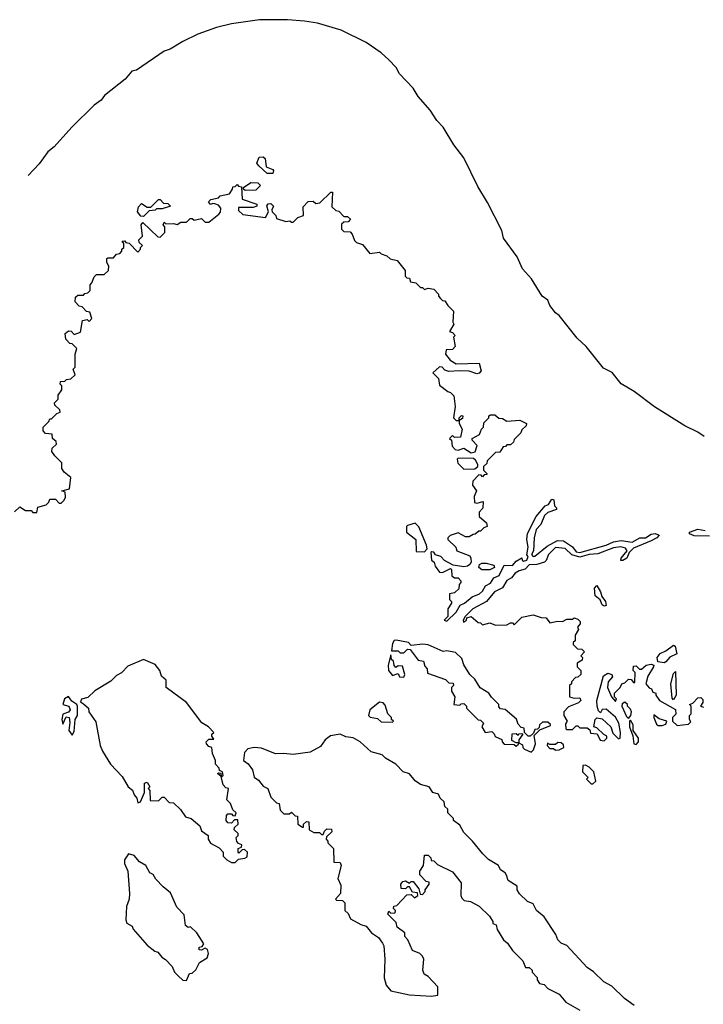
# Model space of a CAD drawing. Extents: x 2470790 to 2659118, y 702284 to 849036.
# Tile 113 of 154: x 2560034 to 2563684, y 794674 to 799931. Entities that reach past the tile are written whole.
import ezdxf

# ---------------------------------------------------------------- set-up
doc = ezdxf.new("R2010")
doc.units = 0

msp = doc.modelspace()

# ---------------------------------------------------------------- linework, layer by layer
at = {"layer": '0CON10XD'}
for points in [[(2563689.2, 797705), (2563655, 797728.8), (2563585, 797762.8), (2563424.4, 797864.4), (2563315, 797945.3), (2563245.6, 797985.6), (2563197.4, 798047.4), (2563150.9, 798070.9), (2563059.1, 798185), (2563010.8, 798230.8), (2562915, 798351.3), (2562895.5, 798365), (2562865.2, 798405.2), (2562855, 798432.7), (2562824.4, 798454.4), (2562767.8, 798547.8), (2562719.6, 798599.6), (2562690.8, 798665), (2562618.2, 798765), (2562608.8, 798805), (2562531.3, 798955), (2562479.6, 799039.6), (2562405, 799192.5), (2562353, 799263), (2562295, 799357.3), (2562261.5, 799391.5), (2562226.7, 799446.7), (2562161.2, 799521.2), (2562135.9, 799565), (2562061.4, 799641.4), (2562045, 799674.5), (2562005.8, 799715.8), (2561965, 799753.1), (2561885, 799809.3), (2561750, 799875), (2561625, 799911.2), (2561555, 799923.3), (2561465, 799930.5), (2561315, 799930.6), (2561165, 799908.2), (2561085, 799889.2), (2560985, 799853.2), (2560905, 799814.2), (2560837.4, 799772.6), (2560805, 799762.5), (2560658.5, 799661.5), (2560632.7, 799655), (2560597.7, 799612.3), (2560486.7, 799525), (2560468.5, 799501.5), (2560432, 799475), (2560312.9, 799357.1), (2560218, 799252), (2560184.8, 799225.2), (2560138.7, 799161.3), (2560079, 799099.2)], [(2561385, 799110), (2561355, 799110), (2561310.7, 799150.7), (2561300, 799165), (2561313.6, 799196.4), (2561335, 799197.5), (2561345, 799190), (2561350, 799145), (2561385, 799130), (2561390, 799125), (2561385, 799110)], [(2560278.3, 797381.7), (2560277.5, 797407.5), (2560260, 797415), (2560300, 797425), (2560307, 797487), (2560272.5, 797515), (2560260, 797535), (2560260, 797565), (2560221.7, 797601.7), (2560206.7, 797625), (2560207.5, 797642.5), (2560230, 797665), (2560228.3, 797678.3), (2560210, 797695), (2560208.3, 797718.3), (2560171.7, 797721.7), (2560160, 797735), (2560160, 797755), (2560190, 797785), (2560195, 797800), (2560205, 797800), (2560231.7, 797828.3), (2560250, 797835), (2560248.3, 797848.3), (2560221.7, 797871.7), (2560220, 797885), (2560240, 797905), (2560240, 797925), (2560260, 797955), (2560260, 797975), (2560250, 797985), (2560251.7, 797998.3), (2560275, 798000), (2560285, 798010), (2560307, 798013), (2560330, 798035), (2560320, 798065), (2560330, 798075), (2560330, 798145), (2560340, 798175), (2560315, 798200), (2560301.7, 798201.7), (2560280, 798225), (2560277.5, 798255), (2560295, 798270), (2560308.3, 798268.3), (2560325, 798250), (2560358.3, 798261.7), (2560370, 798325), (2560395, 798330), (2560405, 798320), (2560420, 798335), (2560408.3, 798368.3), (2560391.7, 798371.7), (2560368.3, 798398.3), (2560351.7, 798401.7), (2560330, 798425), (2560331.7, 798448.3), (2560345, 798460), (2560375, 798460), (2560381.7, 798468.3), (2560398.3, 798471.7), (2560410, 798485), (2560410, 798515), (2560420, 798525), (2560431.7, 798558.3), (2560445, 798570), (2560485, 798570), (2560508.3, 798591.7), (2560510, 798615), (2560500, 798635), (2560500, 798655), (2560505, 798660), (2560535, 798660), (2560551.7, 798678.3), (2560568.3, 798681.7), (2560580, 798695), (2560580, 798705), (2560590, 798715), (2560590, 798735), (2560581.7, 798748.3), (2560595, 798750), (2560601.7, 798741.7), (2560618.3, 798738.3), (2560665, 798690), (2560680, 798705), (2560680, 798715), (2560690, 798725), (2560671.7, 798741.7), (2560670, 798755), (2560690, 798775), (2560682.5, 798835), (2560691.7, 798848.3), (2560771.7, 798771.7), (2560785, 798770), (2560810, 798795), (2560810, 798825), (2560800, 798835), (2560805, 798850), (2560815, 798840), (2560855, 798842.5), (2560875, 798837.5), (2560895, 798850), (2560925, 798850), (2560945, 798870), (2560955, 798870), (2560965, 798860), (2561005, 798870), (2561025, 798850), (2561045, 798850), (2561098.3, 798891.7), (2561107, 798903), (2561107.5, 798925), (2561095, 798940), (2561077, 798947), (2561065, 798950), (2561053, 798943), (2561041.7, 798958.3), (2561055, 798970), (2561095, 798980), (2561105, 798990), (2561155, 799000), (2561170, 799025), (2561171.7, 799038.3), (2561185, 799040), (2561195, 799050), (2561201.7, 799041.7), (2561218.3, 799038.3), (2561221.7, 798971.7), (2561300, 798945), (2561300, 798935), (2561281.7, 798928.3), (2561201.7, 798928.3), (2561201.7, 798911.7), (2561225, 798890), (2561346.2, 798873.8), (2561362.5, 798905), (2561353, 798937), (2561361.7, 798948.3), (2561375, 798950), (2561390, 798935), (2561380, 798915), (2561382.5, 798905), (2561402.5, 798885), (2561405, 798870), (2561455, 798852.5), (2561477, 798857), (2561485, 798850), (2561495, 798850), (2561520, 798875), (2561550, 798885), (2561548.3, 798931.7), (2561575, 798960), (2561601.7, 798961.7), (2561615, 798950), (2561637, 798953), (2561695, 799010), (2561705, 799010), (2561701.7, 798931.7), (2561721.7, 798911.7), (2561738.3, 798908.3), (2561765, 798880), (2561785, 798880), (2561800, 798865), (2561788.3, 798851.7), (2561765, 798850), (2561751.7, 798838.3), (2561751.7, 798811.7), (2561765, 798800), (2561798.3, 798798.3), (2561810, 798785), (2561821.7, 798751.7), (2561831.7, 798741.7), (2561865, 798730), (2561903, 798683), (2561955, 798690), (2561965, 798680), (2561995, 798670), (2562013, 798653), (2562050, 798645), (2562091.7, 798591.7), (2562091.7, 798561.7), (2562101.7, 798551.7), (2562115, 798550), (2562121.7, 798531.7), (2562150, 798525), (2562175, 798500), (2562185, 798500), (2562195, 798490), (2562215, 798497.5), (2562245, 798492.5), (2562270, 798465), (2562270, 798455), (2562281.7, 798441.7), (2562291.7, 798431.7), (2562305, 798430), (2562320, 798405), (2562350, 798375), (2562347.5, 798315), (2562352.5, 798305), (2562330, 798265), (2562345, 798260), (2562360, 798245), (2562350, 798235), (2562360, 798185), (2562345, 798170), (2562311.7, 798168.3), (2562307.5, 798145), (2562332.3, 798112.3), (2562365, 798093.3), (2562487, 798097), (2562497.5, 798055), (2562487, 798043), (2562475, 798040), (2562435, 798053.8), (2562380, 798055), (2562325, 798052.5), (2562305, 798060), (2562290, 798075), (2562275, 798077.5), (2562240, 798045), (2562270, 798015), (2562275, 797980), (2562320, 797945), (2562335, 797940), (2562351.7, 797921.7), (2562360, 797865), (2562350, 797805), (2562365, 797790), (2562380, 797790), (2562380, 797805), (2562393, 797817), (2562400, 797815), (2562398.3, 797801.7), (2562380, 797790), (2562380, 797775), (2562397.5, 797745), (2562388.3, 797701.7), (2562355, 797700), (2562345, 797710), (2562330, 797695), (2562340, 797685), (2562343, 797653), (2562360, 797635), (2562375, 797632.5), (2562405, 797642.5), (2562445, 797617.5), (2562466.4, 797623.6), (2562476.4, 797656.4), (2562450, 797685), (2562450, 797695), (2562490, 797715), (2562500, 797745), (2562510, 797755), (2562511.7, 797778.3), (2562540, 797805), (2562540, 797815), (2562548.3, 797821.7), (2562571.7, 797821.7), (2562593, 797803), (2562611.7, 797801.7), (2562635, 797787.5), (2562705, 797792.5), (2562740, 797775), (2562738.3, 797761.7), (2562715, 797740), (2562710, 797725), (2562675, 797690), (2562670, 797675), (2562655, 797660), (2562635, 797660), (2562628.3, 797651.7), (2562615, 797650), (2562598.3, 797621.7), (2562575, 797620), (2562530, 797575), (2562528.3, 797561.7), (2562510, 797545), (2562510, 797525), (2562528.3, 797508.3), (2562528.3, 797501.7), (2562515, 797500), (2562505, 797490), (2562498.3, 797498.3), (2562485, 797500), (2562453, 797467), (2562452.5, 797445), (2562472.5, 797415), (2562460, 797385), (2562463, 797353), (2562475, 797350), (2562508.3, 797358.3), (2562507.5, 797322.5), (2562488.3, 797301.7), (2562488.3, 797278.3), (2562527.5, 797245), (2562530, 797225), (2562511.7, 797218.3), (2562495, 797200), (2562485, 797200), (2562467, 797183), (2562455, 797182.5), (2562435, 797170), (2562415, 797170), (2562375, 797190), (2562333, 797177), (2562320, 797165), (2562320, 797155), (2562362.5, 797115), (2562367.5, 797095), (2562438.3, 797068.3), (2562442.5, 797055), (2562444, 797035), (2562437.8, 797022.2), (2562425, 797012.5), (2562405, 797009.4), (2562348.3, 797018.3), (2562303.3, 797043.3), (2562283.6, 797063.6), (2562253.6, 797073.6), (2562245, 797087.5), (2562235, 797090), (2562230, 797085), (2562232.5, 797045), (2562247.5, 797035), (2562253.3, 797013.3), (2562275, 796980), (2562291.7, 796978.3), (2562335, 797000), (2562340, 796995), (2562341.7, 796961.7), (2562355, 796950), (2562375, 796950), (2562390, 796935), (2562390, 796925), (2562380, 796915), (2562378.3, 796891.7), (2562355, 796870), (2562330, 796865), (2562330, 796835), (2562340, 796825), (2562340, 796815), (2562320, 796785), (2562320, 796745), (2562300, 796725), (2562315, 796720), (2562365, 796767.5), (2562386.2, 796803.8), (2562410, 796815), (2562450.3, 796849.7), (2562488.8, 796865), (2562505, 796878.8), (2562521.7, 796908.3), (2562548.6, 796921.4), (2562565, 796951.2), (2562595, 796963.8), (2562621.7, 797018.3), (2562665, 797016), (2562685, 797038.8), (2562715, 797057.5), (2562717.5, 797045), (2562725, 797040), (2562742.5, 797045), (2562750, 797065), (2562742.5, 797072.5), (2562750, 797115), (2562741.4, 797155), (2562745, 797187.5), (2562791.2, 797278.8), (2562840, 797335), (2562858.3, 797341.7), (2562875, 797370), (2562887, 797367), (2562890, 797335), (2562900, 797325), (2562900, 797315), (2562855, 797300), (2562837, 797283), (2562816.7, 797235), (2562792, 797208), (2562782, 797165), (2562778, 797095), (2562766.7, 797075), (2562775, 797064), (2562785, 797066.2), (2562851.1, 797118.9), (2562905, 797149.5), (2562938.2, 797148.2), (2562985.4, 797115.4), (2563005, 797090), (2563025, 797085.7), (2563165.4, 797124.6), (2563205, 797143.5), (2563245, 797149.1), (2563305, 797141.5), (2563345, 797164.5), (2563375, 797164.3), (2563405, 797184.5), (2563427.3, 797187.3), (2563448.3, 797178.3), (2563436.7, 797165), (2563405, 797147.3), (2563311.5, 797108.5), (2563288.8, 797085), (2563275.7, 797055), (2563255, 797042.5), (2563243.3, 797043.3), (2563246.2, 797055), (2563278, 797095), (2563269.1, 797109.1), (2563244.6, 797115.4), (2563205, 797110), (2563121.1, 797078.9), (2563074.3, 797075.7), (2563025, 797061.1), (2562982.6, 797072.6), (2562947.1, 797107.1), (2562895, 797111.9), (2562858, 797075), (2562846.1, 797043.9)], [(2561238.3, 799018.3), (2561230, 799025), (2561230, 799035), (2561268.3, 799061.7), (2561305, 799060), (2561320, 799045), (2561295, 799020), (2561238.3, 799018.3)], [(2560695, 798880), (2560681.7, 798881.7), (2560662.5, 798905), (2560668.3, 798931.7), (2560685, 798950), (2560715, 798930), (2560735, 798930), (2560775, 798970), (2560785, 798970), (2560801.7, 798951.7), (2560825, 798950), (2560840, 798935), (2560795, 798920), (2560765, 798920), (2560757, 798913), (2560725, 798910), (2560695, 798880)], [(2562405, 797530), (2562465, 797532.5), (2562480, 797545), (2562480, 797555), (2562468.3, 797578.3), (2562457, 797587), (2562375, 797590), (2562370, 797585), (2562373, 797563), (2562405, 797530)], [(2560007, 797303), (2560035, 797330), (2560065, 797310), (2560095, 797310), (2560105, 797300), (2560125, 797300), (2560131.7, 797328.3), (2560175, 797340), (2560190, 797355), (2560195, 797370), (2560225, 797370), (2560245, 797350), (2560255, 797350), (2560272.5, 797365), (2560278.3, 797381.7)], [(2562195, 797090), (2562210, 797105), (2562206.7, 797125), (2562165, 797222.5), (2562145, 797242.5), (2562105, 797230), (2562100, 797225), (2562100, 797195), (2562150, 797155), (2562151.7, 797091.7), (2562195, 797090)], [(2563717.4, 797172.6), (2563635, 797175.4), (2563610, 797185), (2563610, 797195), (2563655, 797210.4), (2563695, 797202.5)], [(2562846.1, 797043.9), (2562835.9, 797034.1), (2562795, 797022), (2562755, 797020.8), (2562733.1, 796996.9), (2562701.7, 796988.3), (2562680, 796975), (2562659.4, 796950.6), (2562635, 796936.2), (2562612.1, 796897.9), (2562568.8, 796875), (2562525.8, 796824.2), (2562454, 796785), (2562413.3, 796745), (2562402.5, 796725), (2562403, 796713), (2562420, 796725), (2562422.5, 796737.5), (2562445, 796743.3), (2562481.7, 796711.7), (2562495, 796710), (2562505, 796700), (2562545, 796710), (2562575, 796697.5), (2562635, 796700), (2562655, 796710), (2562665, 796710), (2562675, 796700), (2562715, 796740), (2562775, 796752.5), (2562818.3, 796738.3), (2562845, 796737.5), (2562865, 796710), (2562905, 796720), (2562931.7, 796718.3), (2562955, 796730), (2562985, 796730), (2562995, 796737.5), (2563015, 796730), (2563026.7, 796716.7), (2563027.5, 796705), (2563012.5, 796687.5), (2563017.5, 796675), (2563000, 796645), (2563000, 796615), (2562990, 796605), (2562990, 796595), (2563011.7, 796571.7), (2563035, 796570), (2563050, 796555), (2563030, 796535), (2563040, 796525), (2563038.3, 796511.7), (2563010, 796495), (2563010, 796475), (2563030, 796455), (2563030, 796435), (2563015, 796420), (2563001.7, 796418.3), (2562980, 796395), (2562980, 796385), (2562970, 796375), (2562970, 796315), (2562995, 796307.5), (2563025, 796310), (2563030, 796295), (2563017, 796283), (2562965, 796262.5), (2562940, 796235), (2562940, 796215), (2562957.5, 796185), (2562948.3, 796171.7), (2562950, 796145), (2562955, 796140), (2562985, 796140), (2563005, 796160), (2563015, 796160), (2563025, 796150), (2563065, 796150), (2563078.3, 796138.3), (2563081.7, 796121.7), (2563118.3, 796118.3), (2563133.6, 796083.6), (2563155, 796080), (2563170, 796095), (2563170, 796105), (2563153.3, 796113.3), (2563115, 796150), (2563100, 796155), (2563107.5, 796195), (2563115, 796202.5), (2563145, 796197.5), (2563190, 796155), (2563201.7, 796121.7), (2563231.7, 796091.7), (2563240, 796095), (2563242.5, 796125), (2563232.5, 796175), (2563216.1, 796206.1), (2563165, 796250), (2563145, 796247.5), (2563135, 796230), (2563125, 796240), (2563116.7, 796265), (2563116.2, 796295), (2563152, 796428), (2563175, 796440.8), (2563196.2, 796435), (2563198.8, 796421.2), (2563176.7, 796395), (2563172.5, 796365), (2563193.3, 796315), (2563215, 796290), (2563220, 796305), (2563210, 796315), (2563210, 796335), (2563240, 796365), (2563250, 796385), (2563265, 796390), (2563285, 796410), (2563298.3, 796408.3), (2563311.7, 796391.7), (2563318.3, 796391.7), (2563320, 796445), (2563310, 796455), (2563311.7, 796478.3), (2563325, 796480), (2563343, 796463), (2563355, 796462.5), (2563380, 796485), (2563405, 796490), (2563420, 796485), (2563417.5, 796475), (2563387.5, 796425), (2563377.5, 796385), (2563395, 796362.5), (2563408.3, 796358.3), (2563415, 796340), (2563430, 796335), (2563430, 796325), (2563450, 796295), (2563535, 796247.5), (2563537.5, 796222.5), (2563520, 796205), (2563520, 796185), (2563545, 796162.5), (2563605, 796170), (2563618.3, 796181.7), (2563610, 796195), (2563610, 796215), (2563620, 796225), (2563620, 796265), (2563610, 796275), (2563628.3, 796281.7), (2563655, 796310), (2563671.7, 796311.7), (2563681.7, 796301.7), (2563682.5, 796285), (2563670, 796265), (2563685, 796260)], [(2562502.5, 796992.5), (2562486.2, 797005), (2562488.8, 797021.2), (2562501.7, 797028.3), (2562525, 797029.2), (2562565, 797018.8), (2562570, 797005), (2562545, 796994), (2562502.5, 796992.5)], [(2563155, 796798.8), (2563145, 796806.2), (2563133, 796833), (2563107.5, 796855), (2563102.5, 796895), (2563115, 796910), (2563135.5, 796875.5), (2563141.7, 796851.7), (2563162, 796825), (2563165, 796802.5), (2563155, 796798.8)], [(2562765, 796020), (2562777, 796033), (2562787.5, 796065), (2562781.7, 796108.3), (2562811.7, 796138.3), (2562868.3, 796161.7), (2562868.3, 796168.3), (2562855, 796180), (2562825, 796180), (2562810, 796165), (2562808.3, 796151.7), (2562798.3, 796141.7), (2562785, 796140), (2562778.3, 796121.7), (2562760, 796105), (2562750, 796105), (2562730, 796125), (2562728.3, 796148.3), (2562711.7, 796151.7), (2562695, 796170), (2562686.4, 796196.4), (2562627, 796247), (2562601.7, 796251.7), (2562592.5, 796262.5), (2562592.5, 796275), (2562553.3, 796313.3), (2562540, 796335), (2562493.3, 796363.3), (2562465, 796410), (2562437.5, 796435), (2562406.4, 796486.4), (2562395, 796520), (2562361.7, 796551.7), (2562315, 796560), (2562295, 796557.5), (2562215, 796593.3), (2562186.4, 796596.4), (2562125, 796590), (2562110, 796605), (2562045, 796617.5), (2562033.6, 796616.4), (2562025, 796600), (2562020, 796560), (2562055, 796560), (2562065, 796550), (2562085, 796550), (2562105, 796570), (2562118.3, 796568.3), (2562161.7, 796511.7), (2562190, 796505), (2562198.3, 796478.3), (2562210, 796465), (2562211.7, 796441.7), (2562307, 796407), (2562325, 796390), (2562348.3, 796388.3), (2562350, 796375), (2562340, 796365), (2562340, 796345), (2562357.5, 796315), (2562352.5, 796275), (2562385, 796270), (2562391.7, 796278.3), (2562405, 796280), (2562420, 796265), (2562420, 796255), (2562481.7, 796191.7), (2562495, 796190), (2562510, 796175), (2562502.5, 796155), (2562520, 796125), (2562555, 796130), (2562568.3, 796118.3), (2562573.6, 796103.6), (2562608.3, 796088.3), (2562610, 796075), (2562621.7, 796061.7), (2562675, 796060), (2562685, 796052.5), (2562698.3, 796061.7), (2562700, 796070), (2562685, 796070), (2562661.7, 796081.7), (2562663, 796117), (2562685, 796120), (2562695, 796110), (2562701.7, 796118.3), (2562715, 796120), (2562720, 796115), (2562700, 796085), (2562700, 796070), (2562718.3, 796058.3), (2562720, 796045), (2562730, 796035), (2562765, 796020)], [(2563475, 796496.2), (2563441.2, 796501.2), (2563438, 796525), (2563454.2, 796545.8), (2563485, 796560), (2563525, 796591.2), (2563533.3, 796585), (2563542.5, 796545), (2563505, 796527.5), (2563485, 796501.2), (2563475, 796496.2)], [(2561185, 795430), (2561201.7, 795448.3), (2561237, 795453), (2561248.3, 795461.7), (2561250, 795485), (2561235, 795500), (2561221.7, 795498.3), (2561205, 795480), (2561200, 795485), (2561200, 795505), (2561218.3, 795511.7), (2561220, 795525), (2561201.7, 795531.7), (2561193, 795543), (2561190, 795565), (2561200, 795575), (2561200, 795585), (2561180, 795605), (2561181.7, 795618.3), (2561200, 795635), (2561198.3, 795658.3), (2561181.7, 795658.3), (2561165, 795640), (2561145, 795642.5), (2561137.5, 795655), (2561138.3, 795681.7), (2561145, 795690), (2561165, 795690), (2561171.7, 795681.7), (2561185, 795680), (2561190, 795695), (2561171.7, 795711.7), (2561160, 795745), (2561140, 795765), (2561150, 795825), (2561135, 795830), (2561120, 795845), (2561110, 795890), (2561090, 795905), (2561095, 795910), (2561108.3, 795908.3), (2561110, 795890), (2561115, 795890), (2561120, 795895), (2561117.5, 795915), (2561101.7, 795921.7), (2561100, 795935), (2561080, 795955), (2561080, 795975), (2561063, 796013), (2561060, 796045), (2561045, 796050), (2561032.5, 796065), (2561030, 796075), (2561045, 796090), (2561070, 796090), (2561060, 796105), (2561060, 796115), (2561070, 796125), (2561042.5, 796155), (2561007.1, 796177.1), (2560924.2, 796285), (2560815.7, 796365), (2560815.6, 796405), (2560791.1, 796425), (2560782.2, 796455), (2560757.2, 796487.2), (2560695, 796515.4), (2560611.2, 796478.8), (2560577.2, 796442.8), (2560551.7, 796428.3), (2560521, 796399), (2560435, 796347.5), (2560397.5, 796312.5), (2560365, 796302.5), (2560358.3, 796288.3), (2560375, 796277.5), (2560402.5, 796255), (2560403.3, 796235), (2560441.7, 796181.7), (2560464.3, 796055), (2560476.2, 796025), (2560518.8, 795955), (2560580.7, 795890.7), (2560613.3, 795835), (2560636.2, 795816.2), (2560645, 795792.5), (2560660, 795775), (2560665, 795750), (2560680, 795755), (2560700, 795805), (2560700, 795855), (2560715, 795860), (2560730, 795835), (2560720, 795825), (2560730, 795815), (2560731.7, 795761.7), (2560775, 795760), (2560795, 795780), (2560805, 795780), (2560831.7, 795751.7), (2560855, 795750), (2560893, 795713), (2560920, 795675), (2560950, 795665), (2560996.4, 795626.4), (2561005, 795600), (2561040, 795575), (2561040, 795555), (2561053.6, 795533.6), (2561099.3, 795509.3), (2561120, 795485), (2561120, 795465), (2561140, 795445), (2561165, 795430), (2561185, 795430)], [(2562085, 796420), (2562090, 796435), (2562078.3, 796478.3), (2562055, 796480), (2562041.7, 796471.7), (2562033, 796483), (2562030, 796505), (2562020, 796515), (2562015, 796540), (2562001.2, 796485), (2562003.3, 796455), (2562025, 796430), (2562055, 796440), (2562061.7, 796421.7), (2562085, 796420)], [(2563525, 796300), (2563518.3, 796308.3), (2563510, 796385), (2563525, 796440), (2563535, 796450), (2563538.8, 796325), (2563525, 796300)], [(2560315, 796111.2), (2560325, 796130), (2560331.2, 796195), (2560343.3, 796215), (2560342.5, 796265), (2560340, 796275), (2560312, 796292), (2560295, 796316.2), (2560273.8, 796305), (2560264, 796275), (2560295.9, 796265.9), (2560304, 796245), (2560295, 796233.8), (2560265, 796222.5), (2560260, 796195), (2560265, 796170), (2560282, 796208), (2560298.8, 796205), (2560302.3, 796177.7), (2560296.2, 796135), (2560315, 796111.2)], [(2562025, 796180), (2562030, 796185), (2562020, 796195), (2562020, 796205), (2562000, 796225), (2561985, 796270), (2561975, 796282.5), (2561955, 796286.7), (2561904, 796245), (2561897.5, 796215), (2561905, 796207.5), (2561945, 796200), (2561965, 796182.5), (2562025, 796180)], [(2563285, 796200), (2563297.5, 796215), (2563300, 796235), (2563295, 796250), (2563280, 796265), (2563280, 796275), (2563265, 796287.5), (2563251.7, 796278.3), (2563250, 796265), (2563275, 796210), (2563285, 796200)], [(2563325, 796060), (2563337.5, 796075), (2563337.5, 796095), (2563310, 796135), (2563310, 796165), (2563295, 796190), (2563290, 796185), (2563290, 796155), (2563307.5, 796107.5), (2563312.5, 796065), (2563325, 796060)], [(2563465, 796162.5), (2563485, 796170), (2563490, 796185), (2563448.3, 796198.3), (2563420, 796220), (2563420, 796205), (2563435, 796170), (2563443, 796163), (2563465, 796162.5)], [(2563315, 794666.7), (2563264.1, 794704.1), (2563195, 794770), (2563152.9, 794792.9), (2563097.7, 794847.7), (2563065, 794870), (2562955, 794987.5), (2562925, 795000), (2562907, 795017), (2562896.1, 795046.1), (2562835, 795140), (2562793.6, 795173.6), (2562775, 795210), (2562745, 795222.5), (2562703.6, 795263.6), (2562690, 795285), (2562690, 795305), (2562642.5, 795335), (2562633.3, 795363.3), (2562626.4, 795376.4), (2562600.7, 795390.7), (2562590, 795415), (2562537, 795447), (2562507, 795477), (2562452.5, 795545), (2562405, 795590), (2562385, 795630), (2562350, 795655), (2562350, 795665), (2562320, 795695), (2562320, 795715), (2562305, 795730), (2562300, 795755), (2562280, 795775), (2562270, 795795), (2562240, 795805), (2562220, 795835), (2562175, 795846.7), (2562145.9, 795865.9), (2562115, 795903.3), (2562082.5, 795915), (2562042.5, 795955), (2561987, 795987), (2561970, 796005), (2561911.7, 796021.7), (2561852.5, 796075), (2561815, 796096.2), (2561775, 796102), (2561745, 796116), (2561693.7, 796106.4), (2561664.7, 796085.3), (2561640.7, 796049.3), (2561585, 796020.6), (2561495, 796006.9), (2561445, 796013.5), (2561400.3, 796010.3), (2561325, 796040.6), (2561285.8, 796044.2), (2561251.7, 796038.3), (2561235, 796017.5), (2561230, 795975), (2561255, 795957.5), (2561277.5, 795925), (2561287, 795887), (2561310, 795870), (2561335, 795837.5), (2561360, 795825), (2561375, 795780), (2561405, 795750), (2561420, 795745), (2561425, 795710), (2561445, 795690), (2561475, 795690), (2561485, 795700), (2561505, 795680), (2561518.3, 795678.3), (2561520, 795635), (2561545, 795620), (2561550, 795620), (2561550, 795635), (2561565, 795650), (2561578.3, 795648.3), (2561580, 795605), (2561605, 795590), (2561635, 795590), (2561645, 795580), (2561655, 795580), (2561661.7, 795598.3), (2561675, 795610), (2561698.3, 795608.3), (2561700, 795595), (2561671.7, 795568.3), (2561670, 795555), (2561680, 795545), (2561680, 795535), (2561710, 795505), (2561711.7, 795431.7), (2561745, 795430), (2561750, 795415), (2561732.5, 795345), (2561749.3, 795309.3), (2561747.5, 795265), (2561720, 795235), (2561725, 795230), (2561758.3, 795228.3), (2561770, 795215), (2561770, 795175), (2561788.3, 795158.3), (2561800.7, 795130.7), (2561855, 795100), (2561885, 795090), (2561913.3, 795055), (2561949.5, 795029.5), (2561970.8, 795000.8), (2561978.8, 794985), (2561984.4, 794915), (2561980.6, 794815), (2561991.4, 794775), (2562015, 794745.8), (2562115, 794724.4), (2562233.3, 794716.7), (2562267, 794723), (2562267, 794767), (2562215, 794822.5), (2562193.3, 794835), (2562186.7, 794855), (2562192.5, 794915), (2562185, 794930), (2562170, 794945), (2562130.7, 794960.7), (2562107, 795017), (2562090, 795035), (2562090, 795055), (2562050, 795085), (2562045, 795110), (2562000, 795155), (2562005, 795170), (2562015, 795160), (2562038.3, 795161.7), (2562040, 795175), (2562030, 795185), (2562031.7, 795198.3), (2562048.3, 795201.7), (2562101.7, 795258.3), (2562125, 795260), (2562142.5, 795242.5), (2562160, 795255), (2562158.3, 795268.3), (2562131.7, 795271.7), (2562115, 795300), (2562105, 795300), (2562095, 795290), (2562071.7, 795291.7), (2562070, 795315), (2562080.7, 795329.3), (2562095, 795332.5), (2562115, 795320), (2562125, 795330), (2562135, 795330), (2562165, 795290), (2562171.7, 795261.7), (2562185, 795260), (2562200, 795275), (2562200, 795285), (2562220, 795315), (2562220, 795325), (2562205, 795330), (2562170, 795365), (2562170, 795385), (2562190, 795415), (2562195, 795470), (2562215, 795470), (2562230, 795455), (2562231.7, 795441.7), (2562245, 795440), (2562265, 795420), (2562345, 795380), (2562391.7, 795321.7), (2562390, 795255), (2562395, 795240), (2562408.3, 795228.3), (2562441.7, 795221.7), (2562487, 795197), (2562542.5, 795145), (2562560, 795115), (2562560, 795105), (2562578.3, 795098.3), (2562583, 795073), (2562617, 795017), (2562639.3, 794999.3), (2562665, 794960), (2562720, 794905), (2562735, 794870), (2562755, 794870), (2562770, 794855), (2562770, 794845), (2562797, 794817), (2562797.5, 794805), (2562810, 794785), (2562835, 794780), (2562855, 794757.5), (2562915, 794727.5), (2562950, 794685), (2563025, 794642.5)], [(2562895, 796030), (2562915, 796032.5), (2562940, 796045), (2562938.3, 796058.3), (2562925, 796070), (2562908.3, 796071.7), (2562895, 796060), (2562865, 796060), (2562851.7, 796068.3), (2562850, 796055), (2562865, 796040), (2562885, 796040), (2562895, 796030)], [(2563095, 795850), (2563110, 795865), (2563100, 795915), (2563075, 795940), (2563055, 795950), (2563041.7, 795948.3), (2563040, 795915), (2563070, 795885), (2563060, 795875), (2563085, 795850), (2563095, 795850)], [(2560925, 794800), (2560941.7, 794838.3), (2560955, 794840), (2560975, 794857.5), (2560995, 794897.5), (2561035, 794922.5), (2561042.5, 794945), (2561036.2, 794966.2), (2561025, 794972.5), (2561005, 794962.5), (2560992.5, 794965), (2560991.7, 794978.3), (2561008.3, 794981.7), (2561017, 794997), (2560980, 795055), (2560947, 795087), (2560933, 795083), (2560920, 795095), (2560911.7, 795151.7), (2560873, 795193), (2560839.3, 795269.3), (2560800.7, 795300.7), (2560761.7, 795341.7), (2560746.4, 795366.4), (2560730, 795375), (2560707.5, 795415), (2560673.6, 795433.6), (2560645, 795467.5), (2560615, 795477.5), (2560593.3, 795445), (2560594, 795425), (2560610.8, 795385), (2560621.4, 795265), (2560619.2, 795235), (2560604.3, 795195), (2560601.2, 795125), (2560606.4, 795106.4), (2560635, 795090), (2560640, 795075), (2560715, 794990), (2560755, 794956.7), (2560772.5, 794952.5), (2560792.5, 794925), (2560813.6, 794913.6), (2560847.5, 794875), (2560860, 794845), (2560880, 794825), (2560905, 794802.5), (2560925, 794800)]]:
    msp.add_lwpolyline(points, dxfattribs=at)

doc.saveas('drawing.dxf')
